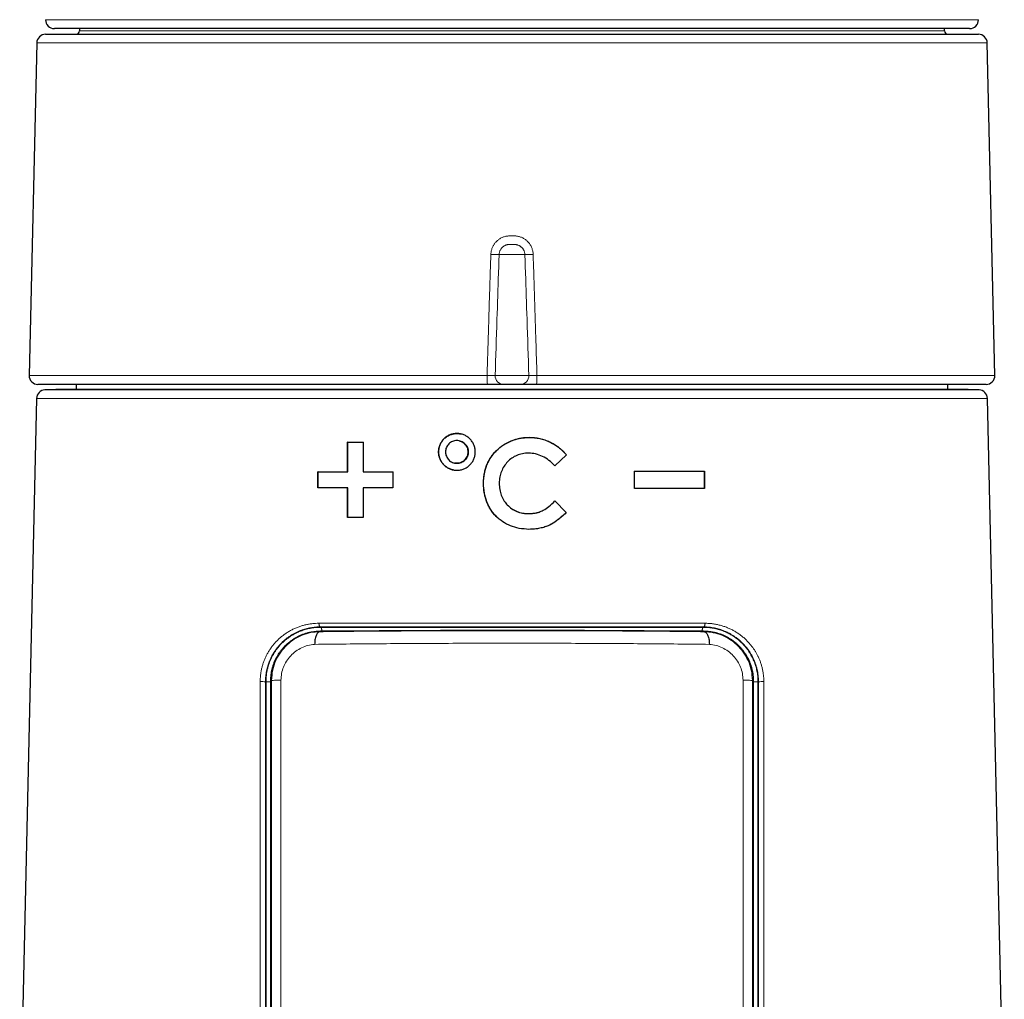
# Model space of a CAD drawing. Header units: millimetres. Extents: x 8 to 882, y 12 to 770.
# Tile 50 of 58: x 429 to 485, y 611 to 667. Entities that reach past the tile are written whole.
import ezdxf

# ---------------------------------------------------------------- set-up
doc = ezdxf.new("R2010")
doc.units = ezdxf.units.MM

msp = doc.modelspace()

# ---------------------------------------------------------------- linework, layer by layer
at = {"color": 7, "linetype": 'Continuous', "lineweight": 30}
for p, q in [((483.15, 666.418), (430.85, 666.418)), ((432.293, 666.418), (432.292, 666.295)), ((481.708, 666.295), (481.707, 666.418)), ((429.846, 665.608), (429.412, 646.608)), ((430.346, 666.097), (483.654, 666.097)), ((484.588, 646.608), (484.154, 665.608)), ((455.6, 646.097), (429.912, 646.097)), ((432.092, 646.097), (432.092, 645.811)), ((457.472, 646.097), (456.528, 646.097)), ((484.088, 646.097), (458.4, 646.097)), ((481.908, 645.811), (481.908, 646.097)), ((430.943, 645.811), (430.314, 645.789)), ((483.05, 645.811), (430.95, 645.811)), ((483.686, 645.789), (483.057, 645.811)), ((429.832, 645.3), (428.87, 603)), ((485.13, 602.999), (484.168, 645.3)), ((457.979, 643.076), (457.981, 643.077)), ((447.6, 642.8), (448.5, 642.8)), ((447.6, 641.1), (447.6, 642.8)), ((447.614, 642.799), (447.6, 642.8)), ((447.614, 641.099), (447.614, 642.799)), ((447.614, 642.799), (448.512, 642.799)), ((448.5, 642.8), (448.5, 641.1)), ((453.983, 642.88), (453.978, 642.881)), ((460.11, 642.08), (459.452, 641.451)), ((460.114, 642.081), (459.456, 641.452)), ((460.11, 642.08), (460.114, 642.081)), ((453.73, 641.605), (453.735, 641.604)), ((445.9, 640.2), (445.9, 641.1)), ((445.916, 641.099), (445.9, 641.1)), ((445.916, 640.199), (445.916, 641.099)), ((447.614, 641.099), (447.6, 641.1)), ((448.512, 641.099), (448.5, 641.1)), ((450.2, 641.1), (450.2, 640.2)), ((464, 640.15), (464, 641.15)), ((467.984, 641.149), (468, 641.15)), ((467.984, 641.149), (467.984, 640.149)), ((468, 641.15), (468, 640.15)), ((455.373, 640.456), (455.371, 640.456)), ((447.6, 638.5), (447.6, 640.2)), ((447.614, 640.199), (447.6, 640.2)), ((447.614, 638.499), (447.614, 640.199)), ((448.5, 640.2), (448.5, 638.5)), ((459.452, 639.444), (460.09, 638.774)), ((459.456, 639.445), (460.094, 638.775)), ((457.961, 638.717), (457.963, 638.718)), ((460.09, 638.774), (460.094, 638.775)), ((448.5, 638.5), (447.6, 638.5))]:
    msp.add_line(p, q, dxfattribs=at)
at = {"color": 252, "linetype": 'Continuous', "lineweight": 0}
for p, q in [((432.292, 666.295), (481.708, 666.295)), ((484.154, 665.608), (429.846, 665.608)), ((457.735, 653.518), (456.265, 653.518)), ((429.412, 646.608), (455.575, 646.608)), ((456.038, 646.614), (457.962, 646.614)), ((458.425, 646.608), (484.588, 646.608)), ((430.314, 645.789), (483.686, 645.789)), ((483.057, 645.811), (430.943, 645.811)), ((484.168, 645.3), (429.832, 645.3)), ((446.001, 632.004), (446.002, 631.974)), ((446.05, 632.252), (446.05, 632.222)), ((467.95, 632.222), (467.95, 632.252)), ((467.999, 632.004), (467.998, 631.974)), ((442.944, 629.118), (442.915, 629.118)), ((443.219, 629.187), (443.265, 629.187)), ((443.261, 495.733), (443.265, 629.187)), ((443.797, 629.209), (443.816, 495.754)), ((470.184, 495.754), (470.203, 629.209)), ((470.735, 629.187), (470.739, 495.733)), ((470.781, 629.187), (470.735, 629.187)), ((471.085, 629.118), (471.056, 629.118))]:
    msp.add_line(p, q, dxfattribs=at)
at = {"color": 252, "linetype": 'Continuous', "lineweight": 0, "flags": 128}
for points in [[(445.972, 632.457), (445.972, 632.428), (445.974, 632.4), (445.978, 632.373), (445.983, 632.348), (445.99, 632.324), (445.998, 632.304), (446.007, 632.286), (446.017, 632.272), (446.028, 632.261), (446.039, 632.255), (446.05, 632.252)], [(468.028, 632.457), (468.028, 632.428), (468.026, 632.4), (468.022, 632.373), (468.017, 632.348), (468.01, 632.324), (468.002, 632.304), (467.993, 632.286), (467.983, 632.272), (467.972, 632.261), (467.961, 632.255), (467.95, 632.252)], [(446.134, 632.017), (446.133, 632.046), (446.131, 632.074), (446.127, 632.101), (446.121, 632.126), (446.114, 632.149), (446.106, 632.17), (446.096, 632.188), (446.085, 632.202), (446.074, 632.212), (446.062, 632.219), (446.05, 632.222)], [(467.95, 632.222), (467.938, 632.219), (467.926, 632.212), (467.915, 632.202), (467.904, 632.188), (467.894, 632.17), (467.886, 632.149), (467.879, 632.126), (467.873, 632.101), (467.869, 632.074), (467.867, 632.046), (467.866, 632.017)]]:
    msp.add_lwpolyline(points, dxfattribs=at)
at = {"color": 7, "linetype": 'Continuous', "lineweight": 30}
for centre, radius, start, end in [((430.85, 666.918), 0.5, 178.69, 270), ((483.15, 666.918), 0.5, 270, 1.31), ((432.092, 666.297), 0.2, 270, 359.5), ((481.908, 666.297), 0.2, 180.5, 270), ((430.346, 665.597), 0.5, 90, 178.6906), ((483.654, 665.597), 0.5, 1.3094, 90), ((429.912, 646.597), 0.5, 178.6906, 270), ((484.088, 646.597), 0.5, 270, 1.3094), ((430.332, 645.289), 0.5, 92, 178.6972), ((430.95, 645.611), 0.2, 90, 92), ((483.05, 645.611), 0.2, 88, 90), ((483.668, 645.289), 0.5, 1.3028, 88)]:
    msp.add_arc(centre, radius, start, end, dxfattribs=at)
at = {"color": 252, "linetype": 'Continuous', "lineweight": 0}
for centre, radius, start, end in [((456.124, 661.094), 7.578, 267.4797, 271.0635), ((457.876, 661.094), 7.578, 268.9365, 272.5203), ((458.141, 646.481), 2.569, 177.1718, 188.6101), ((456.533, 646.592), 0.495, 177.4476, 269.3511), ((457.467, 646.592), 0.495, 270.6489, 2.5524), ((455.859, 646.481), 2.569, 351.3899, 2.8282), ((442.716, 625.929), 3.195, 86.431, 91.8934), ((443.132, 631.94), 2.828, 266.1859, 271.7839), ((470.866, 632.08), 2.969, 268.3545, 273.6802), ((471.284, 625.929), 3.195, 88.1066, 93.569)]:
    msp.add_arc(centre, radius, start, end, dxfattribs=at)
for points, knots in [([(430.352, 666.929), (430.351, 666.929), (430.35, 666.929), (430.361, 666.929), (430.385, 666.929), (430.423, 666.929), (430.474, 666.929), (430.539, 666.929), (430.61, 666.929), (430.684, 666.929), (430.757, 666.929), (430.837, 666.929), (430.936, 666.929), (431.056, 666.929), (431.202, 666.929), (431.362, 666.929), (431.535, 666.929), (431.722, 666.929), (431.921, 666.929), (432.13, 666.929), (432.35, 666.929), (432.582, 666.929), (432.827, 666.929), (433.084, 666.929), (433.33, 666.929), (433.561, 666.929), (433.773, 666.929), (433.992, 666.929), (434.246, 666.929), (434.538, 666.929), (434.872, 666.929), (435.217, 666.929), (435.574, 666.929), (435.944, 666.929), (436.32, 666.929), (436.704, 666.929), (437.094, 666.929), (437.494, 666.929), (437.905, 666.929), (438.326, 666.929), (438.719, 666.929), (439.08, 666.929), (439.408, 666.929), (439.741, 666.929), (440.122, 666.929), (440.553, 666.929), (441.036, 666.929), (441.528, 666.929), (442.029, 666.929), (442.539, 666.929), (443.051, 666.929), (443.566, 666.929), (444.082, 666.929), (444.606, 666.929), (445.136, 666.929), (445.673, 666.929), (446.169, 666.929), (446.62, 666.929), (447.027, 666.929), (447.436, 666.929), (447.901, 666.929), (448.422, 666.929), (449, 666.929), (449.584, 666.929), (450.172, 666.929), (450.764, 666.929), (451.355, 666.929), (451.942, 666.929), (452.527, 666.929), (453.114, 666.929), (453.705, 666.929), (454.297, 666.929), (454.84, 666.929), (455.33, 666.929), (455.77, 666.929), (456.21, 666.929), (456.652, 666.929), (457.097, 666.929), (457.545, 666.929), (457.992, 666.929), (458.44, 666.929), (458.888, 666.929), (459.401, 666.929), (459.979, 666.929), (460.621, 666.929), (461.262, 666.929), (461.891, 666.929), (462.509, 666.929), (463.116, 666.929), (463.719, 666.929), (464.317, 666.929), (464.907, 666.929), (465.438, 666.929), (465.913, 666.929), (466.334, 666.929), (466.752, 666.929), (467.168, 666.929), (467.581, 666.929), (468.052, 666.929), (468.578, 666.929), (469.157, 666.929), (469.73, 666.929), (470.288, 666.929), (470.83, 666.929), (471.357, 666.929), (471.877, 666.929), (472.387, 666.929), (472.886, 666.929), (473.304, 666.929), (473.647, 666.929), (473.919, 666.929), (474.187, 666.929), (474.482, 666.929), (474.803, 666.929), (475.148, 666.929), (475.487, 666.929), (475.821, 666.929), (476.15, 666.929), (476.446, 666.929), (476.711, 666.929), (476.946, 666.929), (477.178, 666.929), (477.33, 666.929), (477.406, 666.929)], [0, 0, 0, 0, 0.003318, 0.012441, 0.021565, 0.030688, 0.039852, 0.049017, 0.058181, 0.064936, 0.071691, 0.078453, 0.085216, 0.09456, 0.103906, 0.113251, 0.122639, 0.132029, 0.141418, 0.150541, 0.159665, 0.168788, 0.177952, 0.187117, 0.196281, 0.203036, 0.209791, 0.216553, 0.223316, 0.23266, 0.242006, 0.251351, 0.260739, 0.270129, 0.279518, 0.288641, 0.297765, 0.306888, 0.316052, 0.325217, 0.334381, 0.341136, 0.347891, 0.354653, 0.361415, 0.37076, 0.380106, 0.38945, 0.398839, 0.408229, 0.417618, 0.426741, 0.435865, 0.444988, 0.454152, 0.463317, 0.472481, 0.479236, 0.485991, 0.492753, 0.499515, 0.50886, 0.518206, 0.52755, 0.536939, 0.546329, 0.555718, 0.564841, 0.573965, 0.583088, 0.592252, 0.601417, 0.610581, 0.617336, 0.624091, 0.630853, 0.637615, 0.644489, 0.651364, 0.658237, 0.665129, 0.672021, 0.678912, 0.688844, 0.698775, 0.70873, 0.718685, 0.728223, 0.737761, 0.747319, 0.756878, 0.766294, 0.775715, 0.782589, 0.789463, 0.796337, 0.803229, 0.810121, 0.817012, 0.826944, 0.836875, 0.84683, 0.856785, 0.866323, 0.87586, 0.885419, 0.894977, 0.904394, 0.913815, 0.919176, 0.924538, 0.929903, 0.935268, 0.94244, 0.949612, 0.956784, 0.963976, 0.971168, 0.97836, 0.983768, 0.989176, 0.994588, 1, 1, 1, 1]), ([(477.406, 666.929), (477.511, 666.929), (477.721, 666.929), (478.028, 666.929), (478.328, 666.929), (478.621, 666.929), (478.907, 666.929), (479.185, 666.929), (479.457, 666.929), (479.721, 666.929), (479.978, 666.929), (480.227, 666.929), (480.467, 666.929), (480.701, 666.929), (480.927, 666.929), (481.145, 666.929), (481.354, 666.929), (481.555, 666.929), (481.747, 666.929), (481.943, 666.929), (482.14, 666.929), (482.335, 666.929), (482.518, 666.929), (482.687, 666.929), (482.844, 666.929), (482.985, 666.929), (483.112, 666.929), (483.224, 666.929), (483.324, 666.929), (483.41, 666.929), (483.484, 666.929), (483.539, 666.929), (483.579, 666.929), (483.608, 666.929), (483.629, 666.929), (483.644, 666.929), (483.652, 666.929), (483.65, 666.929), (483.649, 666.929)], [0, 0, 0, 0, 0.026513, 0.053029, 0.079542, 0.106137, 0.132735, 0.15933, 0.186072, 0.212816, 0.239558, 0.266384, 0.293213, 0.320039, 0.347135, 0.374233, 0.401328, 0.428512, 0.455698, 0.482882, 0.515556, 0.548234, 0.580909, 0.613737, 0.64657, 0.679399, 0.711298, 0.743201, 0.7751, 0.807143, 0.839189, 0.871232, 0.894851, 0.918471, 0.942116, 0.965761, 0.998435, 1, 1, 1, 1]), ([(455.791, 653.524), (455.792, 653.545), (455.795, 653.597), (455.806, 653.678), (455.825, 653.767), (455.852, 653.856), (455.884, 653.936), (455.92, 654.009), (455.958, 654.074), (456, 654.136), (456.049, 654.198), (456.105, 654.26), (456.168, 654.319), (456.237, 654.374), (456.31, 654.423), (456.389, 654.467), (456.473, 654.505), (456.56, 654.535), (456.654, 654.559), (456.753, 654.576), (456.863, 654.585), (456.981, 654.585), (457.101, 654.585), (457.213, 654.579), (457.313, 654.566), (457.406, 654.545), (457.492, 654.518), (457.577, 654.483), (457.658, 654.442), (457.735, 654.394), (457.807, 654.34), (457.876, 654.279), (457.939, 654.213), (457.996, 654.143), (458.047, 654.068), (458.092, 653.988), (458.13, 653.903), (458.162, 653.813), (458.186, 653.72), (458.203, 653.623), (458.207, 653.557), (458.209, 653.524)], [0, 0, 0, 0, 0.018033, 0.043146, 0.068259, 0.09399, 0.119906, 0.1406, 0.161466, 0.182332, 0.203373, 0.227323, 0.251545, 0.275767, 0.30027, 0.325419, 0.350747, 0.376636, 0.402716, 0.431346, 0.459987, 0.494743, 0.529807, 0.559238, 0.588654, 0.613637, 0.638619, 0.663945, 0.689633, 0.714492, 0.739524, 0.764824, 0.79049, 0.815509, 0.840528, 0.865897, 0.891628, 0.918191, 0.944958, 0.972368, 1, 1, 1, 1]), ([(457.735, 653.518), (457.735, 653.522), (457.734, 653.543), (457.731, 653.58), (457.722, 653.629), (457.709, 653.677), (457.691, 653.724), (457.67, 653.77), (457.646, 653.813), (457.617, 653.854), (457.586, 653.893), (457.551, 653.929), (457.513, 653.962), (457.472, 653.992), (457.429, 654.018), (457.383, 654.041), (457.335, 654.06), (457.286, 654.075), (457.229, 654.087), (457.165, 654.094), (457.104, 654.096), (457.05, 654.097), (457.002, 654.097), (456.952, 654.097), (456.902, 654.096), (456.851, 654.095), (456.799, 654.09), (456.748, 654.082), (456.698, 654.07), (456.649, 654.054), (456.601, 654.033), (456.542, 654.002), (456.488, 653.963), (456.44, 653.92), (456.399, 653.876), (456.357, 653.819), (456.322, 653.756), (456.299, 653.7), (456.284, 653.652), (456.273, 653.603), (456.267, 653.558), (456.265, 653.529), (456.265, 653.518)], [0, 0, 0, 0, 0.006327, 0.02948, 0.052796, 0.076621, 0.100623, 0.123792, 0.147122, 0.170961, 0.194975, 0.218283, 0.241753, 0.265736, 0.289896, 0.313836, 0.337951, 0.362611, 0.387462, 0.420662, 0.454178, 0.476521, 0.498989, 0.521848, 0.546596, 0.571417, 0.596259, 0.621268, 0.645425, 0.669761, 0.694658, 0.71975, 0.764665, 0.787665, 0.810822, 0.849358, 0.888652, 0.911968, 0.935449, 0.959186, 0.983273, 1, 1, 1, 1]), ([(455.575, 646.608), (455.591, 647.144), (455.624, 648.214), (455.671, 649.726), (455.715, 651.143), (455.754, 652.378), (455.78, 653.171), (455.791, 653.524)], [0, 0, 0, 0, 0.232281, 0.4645619, 0.6558252, 0.8470885, 1, 1, 1, 1]), ([(456.265, 653.518), (456.253, 653.165), (456.212, 651.931), (456.136, 649.63), (456.073, 647.681), (456.038, 646.614)], [0, 0, 0, 0, 0.153176, 0.536368, 1, 1, 1, 1]), ([(457.962, 646.614), (457.927, 647.681), (457.864, 649.63), (457.788, 651.931), (457.747, 653.165), (457.735, 653.518)], [0, 0, 0, 0, 0.463632, 0.846824, 1, 1, 1, 1]), ([(458.209, 653.524), (458.222, 653.111), (458.249, 652.284), (458.288, 651.045), (458.326, 649.806), (458.372, 648.327), (458.405, 647.261), (458.425, 646.608)], [0, 0, 0, 0, 0.179189, 0.358379, 0.537568, 0.716757, 1, 1, 1, 1]), ([(455.575, 646.608), (455.603, 646.609), (455.659, 646.61), (455.739, 646.612), (455.815, 646.614), (455.883, 646.615), (455.941, 646.616), (455.986, 646.616), (456.02, 646.615), (456.032, 646.614), (456.038, 646.614)], [0, 0, 0, 0, 0.128411, 0.25682, 0.385152, 0.513482, 0.64171, 0.769938, 0.884969, 1, 1, 1, 1]), ([(457.962, 646.614), (457.969, 646.614), (457.983, 646.615), (458.021, 646.616), (458.07, 646.615), (458.13, 646.615), (458.2, 646.614), (458.274, 646.612), (458.35, 646.61), (458.4, 646.609), (458.425, 646.608)], [0, 0, 0, 0, 0.1282029, 0.2564051, 0.3845981, 0.5127915, 0.6410249, 0.7692597, 0.8846293, 1, 1, 1, 1]), ([(442.611, 629.122), (442.612, 629.188), (442.614, 629.32), (442.633, 629.517), (442.662, 629.712), (442.703, 629.905), (442.754, 630.094), (442.817, 630.278), (442.89, 630.458), (442.973, 630.632), (443.065, 630.8), (443.167, 630.964), (443.282, 631.125), (443.407, 631.281), (443.541, 631.429), (443.683, 631.567), (443.838, 631.702), (444.007, 631.832), (444.192, 631.954), (444.384, 632.064), (444.581, 632.161), (444.778, 632.242), (444.975, 632.309), (445.169, 632.363), (445.367, 632.405), (445.567, 632.434), (445.769, 632.453), (445.904, 632.456), (445.972, 632.457)], [0, 0, 0, 0, 0.035417, 0.07096, 0.10655, 0.142101, 0.177525, 0.2129, 0.24838, 0.283904, 0.319402, 0.354793, 0.392703, 0.430712, 0.468763, 0.50679, 0.544715, 0.587874, 0.631151, 0.674476, 0.717767, 0.760937, 0.800683, 0.840547, 0.880471, 0.920394, 0.960256, 1, 1, 1, 1]), ([(445.972, 632.457), (446.138, 632.457), (446.471, 632.456), (446.975, 632.456), (447.483, 632.456), (448.02, 632.456), (448.587, 632.455), (449.184, 632.455), (449.72, 632.455), (450.194, 632.455), (450.652, 632.455), (451.16, 632.454), (451.719, 632.454), (452.28, 632.454), (452.846, 632.454), (453.414, 632.454), (453.986, 632.454), (454.559, 632.454), (455.135, 632.454), (455.714, 632.454), (456.296, 632.454), (456.878, 632.454), (457.461, 632.454), (458.047, 632.454), (458.633, 632.454), (459.219, 632.454), (459.766, 632.454), (460.273, 632.454), (460.742, 632.454), (461.24, 632.454), (461.766, 632.454), (462.32, 632.454), (462.873, 632.454), (463.423, 632.455), (463.972, 632.455), (464.52, 632.455), (465.066, 632.455), (465.61, 632.455), (466.149, 632.456), (466.658, 632.456), (467.136, 632.456), (467.584, 632.456), (467.88, 632.457), (468.028, 632.457)], [0, 0, 0, 0, 0.023939, 0.047882, 0.071826, 0.095764, 0.123306, 0.150852, 0.178394, 0.196986, 0.215578, 0.24073, 0.265887, 0.291045, 0.316197, 0.341565, 0.366938, 0.392312, 0.41768, 0.443321, 0.468968, 0.494616, 0.520257, 0.546122, 0.571993, 0.597863, 0.623728, 0.644545, 0.665363, 0.68618, 0.711028, 0.735884, 0.760742, 0.785598, 0.810446, 0.835559, 0.86068, 0.885804, 0.910925, 0.936038, 0.957358, 0.97868, 1, 1, 1, 1]), ([(468.028, 632.457), (468.101, 632.455), (468.248, 632.453), (468.466, 632.431), (468.683, 632.395), (468.896, 632.346), (469.106, 632.284), (469.307, 632.209), (469.499, 632.123), (469.683, 632.027), (469.862, 631.92), (470.034, 631.801), (470.199, 631.671), (470.354, 631.533), (470.498, 631.387), (470.632, 631.234), (470.748, 631.084), (470.848, 630.94), (470.933, 630.802), (471.012, 630.66), (471.088, 630.507), (471.158, 630.342), (471.223, 630.164), (471.277, 629.981), (471.322, 629.795), (471.355, 629.607), (471.376, 629.431), (471.387, 629.269), (471.389, 629.171), (471.389, 629.122)], [0, 0, 0, 0, 0.043048, 0.086244, 0.129519, 0.172796, 0.215997, 0.259047, 0.299687, 0.340468, 0.381312, 0.422147, 0.462906, 0.503532, 0.54224, 0.580981, 0.619684, 0.649804, 0.679964, 0.71012, 0.740236, 0.774597, 0.809109, 0.843688, 0.878258, 0.912745, 0.947089, 0.973545, 1, 1, 1, 1]), ([(446.05, 632.252), (446.05, 632.252), (446.003, 632.252), (445.91, 632.25), (445.769, 632.241), (445.629, 632.225), (445.49, 632.203), (445.351, 632.175), (445.213, 632.14), (445.077, 632.099), (444.934, 632.048), (444.785, 631.987), (444.631, 631.915), (444.481, 631.833), (444.334, 631.743), (444.191, 631.644), (444.049, 631.533), (443.911, 631.411), (443.776, 631.278), (443.652, 631.139), (443.537, 630.995), (443.446, 630.865), (443.374, 630.751), (443.312, 630.645), (443.247, 630.524), (443.183, 630.388), (443.13, 630.26), (443.086, 630.14), (443.047, 630.019), (443.009, 629.884), (442.975, 629.735), (442.949, 629.583), (442.93, 629.43), (442.918, 629.274), (442.915, 629.17), (442.915, 629.118), (442.915, 629.118)], [0, 0, 0, 0, 0.0000114, 0.0296057, 0.0591998, 0.0889959, 0.1187919, 0.148837, 0.1788822, 0.2091338, 0.2393857, 0.2752289, 0.3110714, 0.3471361, 0.3832007, 0.4196058, 0.4560103, 0.4955624, 0.5340683, 0.5725726, 0.6093076, 0.6460416, 0.6679611, 0.6898803, 0.719364, 0.7488673, 0.778349, 0.8006904, 0.8230315, 0.852246, 0.8815621, 0.9108778, 0.9404849, 0.9700918, 0.9999886, 1, 1, 1, 1]), ([(442.944, 629.118), (442.944, 629.118), (442.944, 629.166), (442.946, 629.262), (442.957, 629.417), (442.977, 629.582), (443.009, 629.757), (443.05, 629.93), (443.102, 630.101), (443.163, 630.269), (443.235, 630.435), (443.317, 630.596), (443.407, 630.753), (443.503, 630.898), (443.604, 631.034), (443.708, 631.159), (443.815, 631.276), (443.933, 631.392), (444.062, 631.506), (444.203, 631.616), (444.345, 631.714), (444.488, 631.803), (444.629, 631.88), (444.772, 631.949), (444.912, 632.007), (445.05, 632.058), (445.187, 632.101), (445.326, 632.138), (445.468, 632.169), (445.611, 632.192), (445.756, 632.209), (445.903, 632.219), (446.001, 632.222), (446.05, 632.222), (446.05, 632.222)], [0, 0, 0, 0, 0.000012, 0.027977, 0.055942, 0.09026, 0.12486, 0.15946, 0.194525, 0.22959, 0.264983, 0.301802, 0.337709, 0.373617, 0.40736, 0.441103, 0.47324, 0.505378, 0.543428, 0.580471, 0.617515, 0.652239, 0.686963, 0.719972, 0.752982, 0.783491, 0.813999, 0.844733, 0.875466, 0.90648, 0.937493, 0.968741, 0.999988, 1, 1, 1, 1]), ([(443.265, 629.187), (443.278, 629.388), (443.302, 629.782), (443.494, 630.335), (443.774, 630.822), (444.134, 631.231), (444.55, 631.555), (445.008, 631.79), (445.495, 631.94), (445.832, 631.962), (446.002, 631.974)], [0, 0, 0, 0, 0.133506, 0.262317, 0.388961, 0.514288, 0.6373, 0.758245, 0.878711, 1, 1, 1, 1]), ([(446.134, 632.017), (446.089, 632.017), (446.001, 632.015), (445.868, 632.006), (445.76, 631.994), (445.697, 631.984), (445.678, 631.98)], [0, 0, 0, 0, 0.289334, 0.579933, 0.87053, 1, 1, 1, 1]), ([(446.002, 631.974), (446.579, 631.98), (447.735, 631.993), (449.531, 632.008), (451.362, 632.019), (453.223, 632.028), (455.099, 632.033), (456.985, 632.035), (458.874, 632.033), (460.757, 632.028), (462.621, 632.02), (464.454, 632.008), (466.255, 631.993), (467.416, 631.98), (467.998, 631.974)], [0, 0, 0, 0, 0.082986, 0.166201, 0.249543, 0.332902, 0.416168, 0.499241, 0.582526, 0.666179, 0.749744, 0.832994, 0.916274, 1, 1, 1, 1]), ([(467.95, 632.252), (467.95, 632.252), (467.801, 632.252), (467.504, 632.252), (467.054, 632.252), (466.551, 632.251), (465.994, 632.251), (465.382, 632.251), (464.765, 632.251), (464.175, 632.25), (463.613, 632.25), (463.079, 632.25), (462.543, 632.25), (462.001, 632.25), (461.452, 632.25), (460.897, 632.249), (460.341, 632.249), (459.774, 632.249), (459.197, 632.249), (458.61, 632.249), (458.021, 632.249), (457.451, 632.249), (456.899, 632.249), (456.365, 632.249), (455.832, 632.249), (455.26, 632.249), (454.652, 632.249), (454.006, 632.249), (453.373, 632.249), (452.751, 632.25), (452.142, 632.25), (451.589, 632.25), (451.092, 632.25), (450.616, 632.25), (450.111, 632.25), (449.576, 632.25), (449.017, 632.251), (448.435, 632.251), (447.83, 632.251), (447.231, 632.252), (446.637, 632.252), (446.245, 632.252), (446.05, 632.252), (446.05, 632.252)], [0, 0, 0, 0, 0.000003, 0.021557, 0.043112, 0.064666, 0.093313, 0.121968, 0.150623, 0.17927, 0.203617, 0.22797, 0.252322, 0.27667, 0.301568, 0.326471, 0.351375, 0.376273, 0.402401, 0.428536, 0.454671, 0.4808, 0.504483, 0.528171, 0.551859, 0.575542, 0.604322, 0.633106, 0.661885, 0.689288, 0.716694, 0.744097, 0.764259, 0.784422, 0.809032, 0.833646, 0.858257, 0.886597, 0.914949, 0.943305, 0.971657, 0.999997, 1, 1, 1, 1]), ([(446.05, 632.222), (446.05, 632.222), (446.196, 632.222), (446.491, 632.222), (446.936, 632.222), (447.394, 632.222), (447.865, 632.221), (448.35, 632.221), (448.839, 632.221), (449.33, 632.221), (449.836, 632.221), (450.355, 632.221), (450.887, 632.221), (451.423, 632.221), (451.966, 632.221), (452.515, 632.221), (453.071, 632.221), (453.628, 632.221), (454.165, 632.221), (454.68, 632.221), (455.173, 632.221), (455.674, 632.221), (456.184, 632.221), (456.701, 632.221), (457.219, 632.221), (457.736, 632.221), (458.246, 632.221), (458.749, 632.221), (459.245, 632.221), (459.74, 632.221), (460.261, 632.221), (460.809, 632.221), (461.383, 632.221), (461.905, 632.221), (462.374, 632.221), (462.829, 632.221), (463.321, 632.221), (463.848, 632.221), (464.372, 632.221), (464.893, 632.221), (465.411, 632.221), (465.926, 632.221), (466.439, 632.222), (466.948, 632.222), (467.452, 632.222), (467.784, 632.222), (467.95, 632.222), (467.95, 632.222)], [0, 0, 0, 0, 0.0000027, 0.0214669, 0.0429331, 0.0643973, 0.0872371, 0.1100838, 0.1329328, 0.1557794, 0.1786192, 0.2029272, 0.2272408, 0.2515544, 0.2758625, 0.3007609, 0.3256653, 0.3505698, 0.3754682, 0.3973316, 0.4191971, 0.4410605, 0.4639226, 0.4867917, 0.5096631, 0.5325322, 0.5553943, 0.5773624, 0.5993346, 0.6213069, 0.643275, 0.6689694, 0.6946672, 0.7203617, 0.7392675, 0.7581732, 0.7822642, 0.8063633, 0.8304651, 0.8545642, 0.8786552, 0.9029181, 0.9271893, 0.9514633, 0.9757345, 0.9999973, 1, 1, 1, 1]), ([(447.281, 632.017), (447.235, 632.017), (447.018, 632.017), (446.635, 632.017), (446.301, 632.017), (446.134, 632.017)], [0, 0, 0, 0, 0.1189169, 0.5594584, 1, 1, 1, 1]), ([(467.866, 632.017), (467.691, 632.017), (467.339, 632.017), (466.956, 632.017), (466.748, 632.017), (466.719, 632.017)], [0, 0, 0, 0, 0.463124, 0.926248, 1, 1, 1, 1]), ([(468.346, 631.976), (468.32, 631.981), (468.25, 631.993), (468.134, 632.006), (468.001, 632.015), (467.911, 632.017), (467.866, 632.017)], [0, 0, 0, 0, 0.167016, 0.444263, 0.72151, 1, 1, 1, 1]), ([(471.085, 629.118), (471.085, 629.118), (471.085, 629.164), (471.083, 629.256), (471.073, 629.407), (471.053, 629.571), (471.023, 629.747), (470.982, 629.921), (470.931, 630.092), (470.871, 630.261), (470.8, 630.428), (470.72, 630.59), (470.631, 630.746), (470.536, 630.892), (470.437, 631.028), (470.335, 631.154), (470.23, 631.271), (470.114, 631.387), (469.987, 631.502), (469.849, 631.614), (469.709, 631.714), (469.568, 631.804), (469.428, 631.884), (469.287, 631.954), (469.147, 632.016), (469.005, 632.071), (468.861, 632.119), (468.715, 632.159), (468.565, 632.193), (468.414, 632.219), (468.261, 632.238), (468.106, 632.25), (468.002, 632.252), (467.95, 632.252), (467.95, 632.252)], [0, 0, 0, 0, 0.000011, 0.026371, 0.052731, 0.086581, 0.12072, 0.15486, 0.18947, 0.224082, 0.259024, 0.295275, 0.330627, 0.36598, 0.399193, 0.432408, 0.464034, 0.495662, 0.533318, 0.569968, 0.606619, 0.64096, 0.6753, 0.707932, 0.740564, 0.77258, 0.804596, 0.836864, 0.869132, 0.901714, 0.934296, 0.967142, 0.999989, 1, 1, 1, 1]), ([(467.95, 632.222), (467.95, 632.222), (467.997, 632.222), (468.09, 632.22), (468.231, 632.21), (468.371, 632.195), (468.51, 632.172), (468.649, 632.144), (468.788, 632.108), (468.925, 632.067), (469.054, 632.021), (469.175, 631.971), (469.289, 631.92), (469.402, 631.863), (469.513, 631.802), (469.621, 631.736), (469.728, 631.665), (469.832, 631.589), (469.95, 631.495), (470.079, 631.381), (470.212, 631.248), (470.335, 631.11), (470.444, 630.972), (470.538, 630.837), (470.62, 630.706), (470.693, 630.578), (470.759, 630.446), (470.82, 630.309), (470.875, 630.168), (470.922, 630.024), (470.963, 629.878), (470.996, 629.73), (471.023, 629.58), (471.042, 629.427), (471.054, 629.273), (471.056, 629.169), (471.056, 629.118), (471.056, 629.118)], [0, 0, 0, 0, 0.000012, 0.029745, 0.059628, 0.089511, 0.119679, 0.149848, 0.180305, 0.210763, 0.241377, 0.267878, 0.294486, 0.321094, 0.347909, 0.374723, 0.401749, 0.428774, 0.455917, 0.496029, 0.53614, 0.572743, 0.609346, 0.643765, 0.673161, 0.702574, 0.731967, 0.761744, 0.791542, 0.821317, 0.850856, 0.880419, 0.909957, 0.939959, 0.969986, 0.999988, 1, 1, 1, 1]), ([(467.998, 631.974), (468.167, 631.962), (468.504, 631.939), (468.993, 631.787), (469.452, 631.553), (469.868, 631.23), (470.225, 630.82), (470.504, 630.332), (470.697, 629.78), (470.722, 629.387), (470.735, 629.187)], [0, 0, 0, 0, 0.120959, 0.242193, 0.363826, 0.486248, 0.610909, 0.738067, 0.867346, 1, 1, 1, 1]), ([(445.724, 631.253), (445.593, 631.236), (445.337, 631.203), (444.975, 631.066), (444.644, 630.867), (444.354, 630.605), (444.109, 630.301), (443.931, 629.961), (443.819, 629.593), (443.805, 629.338), (443.797, 629.209)], [0, 0, 0, 0, 0.133645, 0.26191, 0.388702, 0.518058, 0.645213, 0.764463, 0.880903, 1, 1, 1, 1]), ([(468.276, 631.253), (467.682, 631.26), (466.493, 631.273), (464.649, 631.289), (462.771, 631.301), (460.863, 631.31), (458.936, 631.316), (457, 631.317), (455.064, 631.316), (453.137, 631.31), (451.229, 631.301), (449.351, 631.289), (447.507, 631.273), (446.318, 631.26), (445.724, 631.253)], [0, 0, 0, 0, 0.0833384, 0.1666741, 0.2500077, 0.3333397, 0.4166706, 0.5000009, 0.5833311, 0.6666618, 0.7499935, 0.8333268, 0.9166621, 1, 1, 1, 1]), ([(470.203, 629.209), (470.195, 629.338), (470.181, 629.593), (470.07, 629.961), (469.891, 630.301), (469.647, 630.605), (469.356, 630.867), (469.025, 631.067), (468.663, 631.203), (468.406, 631.236), (468.276, 631.253)], [0, 0, 0, 0, 0.1191065, 0.2354847, 0.3545869, 0.4815082, 0.6113688, 0.7383877, 0.8666168, 1, 1, 1, 1]), ([(442.622, 495.872), (442.621, 506.836), (442.62, 528.763), (442.617, 565.683), (442.614, 599.136), (442.612, 621.626), (442.611, 629.122)], [0, 0, 0, 0, 0.246833, 0.493666, 0.831222, 1, 1, 1, 1]), ([(442.915, 629.118), (442.915, 621.621), (442.916, 599.132), (442.916, 565.679), (442.916, 528.759), (442.916, 506.831), (442.916, 495.868)], [0, 0, 0, 0, 0.168778, 0.506334, 0.753167, 1, 1, 1, 1]), ([(442.944, 495.868), (442.944, 503.364), (442.944, 525.854), (442.944, 559.307), (442.944, 596.227), (442.944, 618.154), (442.944, 629.118)], [0, 0, 0, 0, 0.168777, 0.506331, 0.753165, 1, 1, 1, 1]), ([(443.265, 629.187), (443.276, 629.19), (443.297, 629.194), (443.413, 629.2), (443.578, 629.206), (443.725, 629.208), (443.797, 629.209)], [0, 0, 0, 0, 0.245906, 0.5, 0.754094, 1, 1, 1, 1]), ([(470.735, 629.187), (470.724, 629.19), (470.703, 629.194), (470.587, 629.2), (470.422, 629.206), (470.275, 629.208), (470.203, 629.209)], [0, 0, 0, 0, 0.245906, 0.5, 0.754094, 1, 1, 1, 1]), ([(471.056, 629.118), (471.056, 621.621), (471.056, 606.629), (471.056, 584.139), (471.056, 558.183), (471.056, 528.759), (471.056, 506.831), (471.056, 495.868)], [0, 0, 0, 0, 0.168777, 0.337554, 0.506331, 0.753165, 1, 1, 1, 1]), ([(471.084, 495.868), (471.084, 503.364), (471.084, 525.854), (471.084, 559.308), (471.084, 596.228), (471.085, 618.154), (471.085, 629.118)], [0, 0, 0, 0, 0.168778, 0.506334, 0.753167, 1, 1, 1, 1]), ([(471.389, 629.122), (471.388, 618.159), (471.386, 596.232), (471.383, 559.312), (471.38, 525.859), (471.378, 503.369), (471.378, 495.872)], [0, 0, 0, 0, 0.246833, 0.493666, 0.831222, 1, 1, 1, 1])]:
    msp.add_open_spline(points, degree=3, knots=knots, dxfattribs=at)
at = {"color": 7, "linetype": 'Continuous', "lineweight": 30}
for points, knots in [([(456.528, 646.097), (456.52, 646.097), (456.504, 646.097), (456.469, 646.097), (456.423, 646.097), (456.365, 646.097), (456.294, 646.097), (456.214, 646.097), (456.126, 646.097), (456.031, 646.097), (455.929, 646.097), (455.822, 646.097), (455.713, 646.097), (455.638, 646.097), (455.6, 646.097)], [0, 0, 0, 0, 0.076634, 0.153464, 0.230097, 0.315525, 0.401226, 0.486654, 0.572121, 0.657862, 0.74333, 0.828796, 0.914534, 1, 1, 1, 1]), ([(458.4, 646.097), (458.366, 646.097), (458.299, 646.097), (458.2, 646.097), (458.1, 646.097), (458, 646.097), (457.903, 646.097), (457.812, 646.097), (457.729, 646.097), (457.656, 646.097), (457.593, 646.097), (457.54, 646.097), (457.499, 646.097), (457.481, 646.097), (457.472, 646.097)], [0, 0, 0, 0, 0.0767903, 0.1537777, 0.2305678, 0.3159667, 0.4016377, 0.4870364, 0.5724398, 0.6581155, 0.7435189, 0.8289217, 0.914597, 1, 1, 1, 1]), ([(454.9, 642.244), (454.896, 642.173), (454.889, 642.035), (454.829, 641.837), (454.73, 641.655), (454.595, 641.495), (454.435, 641.361), (454.254, 641.263), (454.056, 641.205), (453.848, 641.188), (453.641, 641.206), (453.444, 641.264), (453.264, 641.362), (453.104, 641.496), (452.97, 641.655), (452.871, 641.837), (452.812, 642.034), (452.794, 642.243), (452.812, 642.451), (452.87, 642.649), (452.969, 642.831), (453.103, 642.991), (453.263, 643.125), (453.443, 643.223), (453.641, 643.282), (453.848, 643.3), (454.056, 643.282), (454.253, 643.224), (454.435, 643.126), (454.595, 642.992), (454.73, 642.833), (454.829, 642.651), (454.89, 642.453), (454.897, 642.314), (454.9, 642.244)], [0, 0, 0, 0, 0.0318899, 0.0624968, 0.093107, 0.1250074, 0.1567585, 0.1873147, 0.2179466, 0.2499158, 0.2817404, 0.3123563, 0.3430038, 0.3749195, 0.4068764, 0.4375067, 0.468093, 0.4999221, 0.5316984, 0.5622415, 0.5928562, 0.6248375, 0.6566277, 0.6872222, 0.7178808, 0.7498559, 0.7817337, 0.8123541, 0.8429772, 0.8748623, 0.9068131, 0.9374596, 0.9680913, 1, 1, 1, 1]), ([(453.666, 641.212), (453.66, 641.212), (453.586, 641.219), (453.451, 641.27), (453.269, 641.363), (453.109, 641.495), (452.978, 641.654), (452.881, 641.837), (452.82, 642.035), (452.799, 642.241), (452.82, 642.448), (452.88, 642.647), (452.978, 642.83), (453.109, 642.991), (453.269, 643.122), (453.451, 643.219), (453.648, 643.28), (453.853, 643.297), (453.995, 643.292), (454.063, 643.271), (454.067, 643.27)], [0, 0, 0, 0, 0.005509, 0.067267, 0.129348, 0.191262, 0.253209, 0.315324, 0.377143, 0.439334, 0.501195, 0.5633, 0.625362, 0.68723, 0.749373, 0.81115, 0.873225, 0.935111, 0.99701, 1, 1, 1, 1]), ([(455.371, 640.456), (455.381, 640.64), (455.401, 640.995), (455.546, 641.498), (455.741, 641.872), (455.939, 642.138), (456.169, 642.385), (456.497, 642.653), (456.95, 642.891), (457.45, 643.041), (457.801, 643.065), (457.981, 643.077)], [0, 0, 0, 0, 0.133625, 0.258072, 0.378084, 0.438149, 0.499083, 0.62313, 0.74481, 0.868921, 1, 1, 1, 1]), ([(455.373, 640.456), (455.375, 640.542), (455.378, 640.713), (455.412, 640.969), (455.466, 641.221), (455.546, 641.466), (455.653, 641.701), (455.826, 641.997), (456.101, 642.331), (456.507, 642.653), (456.874, 642.846), (457.165, 642.953), (457.365, 643.008), (457.567, 643.047), (457.773, 643.071), (457.91, 643.074), (457.979, 643.076)], [0, 0, 0, 0, 0.062692, 0.124968, 0.187317, 0.2502, 0.3122, 0.374495, 0.499492, 0.62418, 0.74928, 0.799729, 0.849534, 0.900075, 0.949578, 1, 1, 1, 1]), ([(457.979, 643.076), (458.081, 643.073), (458.284, 643.067), (458.584, 643.013), (458.876, 642.931), (459.157, 642.818), (459.424, 642.675), (459.647, 642.521), (459.829, 642.371), (459.976, 642.231), (460.065, 642.131), (460.11, 642.08)], [0, 0, 0, 0, 0.125337, 0.250651, 0.375665, 0.499794, 0.624443, 0.749909, 0.83424, 0.915979, 1, 1, 1, 1]), ([(457.981, 643.077), (458.085, 643.072), (458.291, 643.064), (458.592, 643.013), (458.88, 642.933), (459.154, 642.823), (459.416, 642.683), (459.664, 642.512), (459.9, 642.312), (460.042, 642.159), (460.114, 642.081)], [0, 0, 0, 0, 0.128828, 0.253735, 0.376077, 0.497294, 0.618864, 0.742254, 0.868866, 1, 1, 1, 1]), ([(454.5, 642.244), (454.49, 642.158), (454.47, 641.988), (454.319, 641.771), (454.104, 641.627), (453.849, 641.577), (453.595, 641.628), (453.379, 641.772), (453.234, 641.987), (453.183, 642.243), (453.234, 642.499), (453.379, 642.716), (453.595, 642.86), (453.849, 642.911), (454.104, 642.86), (454.319, 642.716), (454.47, 642.5), (454.49, 642.329), (454.5, 642.244)], [0, 0, 0, 0, 0.062533, 0.125007, 0.187461, 0.249922, 0.312412, 0.374942, 0.43747, 0.499941, 0.562385, 0.624838, 0.687326, 0.749866, 0.812404, 0.874886, 0.937335, 1, 1, 1, 1]), ([(453.98, 642.868), (454.022, 642.862), (454.147, 642.844), (454.323, 642.712), (454.474, 642.5), (454.494, 642.329), (454.504, 642.243)], [0, 0, 0, 0, 0.140619, 0.426705, 0.712801, 1, 1, 1, 1]), ([(454.504, 642.243), (454.494, 642.158), (454.474, 641.987), (454.323, 641.769), (454.109, 641.629), (453.897, 641.575), (453.776, 641.606), (453.738, 641.616)], [0, 0, 0, 0, 0.2241608, 0.4480243, 0.6716845, 0.8952863, 1, 1, 1, 1]), ([(457.946, 642.179), (457.828, 642.171), (457.599, 642.154), (457.275, 642.054), (456.986, 641.897), (456.739, 641.684), (456.536, 641.427), (456.387, 641.134), (456.292, 640.807), (456.276, 640.577), (456.268, 640.458)], [0, 0, 0, 0, 0.132468, 0.2566, 0.377179, 0.499407, 0.620953, 0.741888, 0.866834, 1, 1, 1, 1]), ([(459.456, 641.452), (459.343, 641.56), (459.127, 641.767), (458.751, 641.994), (458.356, 642.143), (458.082, 642.167), (457.946, 642.179)], [0, 0, 0, 0, 0.271229, 0.521999, 0.761442, 1, 1, 1, 1]), ([(457.967, 637.82), (457.78, 637.833), (457.42, 637.856), (456.912, 638.003), (456.463, 638.235), (456.081, 638.554), (455.77, 638.943), (455.545, 639.397), (455.404, 639.908), (455.382, 640.269), (455.371, 640.456)], [0, 0, 0, 0, 0.135382, 0.260596, 0.380153, 0.499213, 0.618465, 0.738499, 0.864244, 1, 1, 1, 1]), ([(456.267, 638.404), (456.208, 638.457), (456.085, 638.566), (455.919, 638.756), (455.768, 638.967), (455.641, 639.193), (455.55, 639.405), (455.487, 639.596), (455.444, 639.765), (455.411, 639.936), (455.388, 640.108), (455.376, 640.282), (455.374, 640.397), (455.373, 640.456)], [0, 0, 0, 0, 0.101816, 0.213492, 0.325865, 0.43811, 0.549906, 0.624066, 0.699239, 0.774928, 0.850285, 0.924417, 1, 1, 1, 1]), ([(456.268, 640.458), (456.274, 640.336), (456.287, 640.101), (456.377, 639.766), (456.499, 639.517), (456.624, 639.339), (456.767, 639.173), (456.978, 638.992), (457.274, 638.834), (457.607, 638.737), (457.841, 638.724), (457.963, 638.718)], [0, 0, 0, 0, 0.134461, 0.259427, 0.379189, 0.438706, 0.498759, 0.621066, 0.741789, 0.866429, 1, 1, 1, 1]), ([(456.579, 639.416), (456.627, 639.347), (456.741, 639.186), (456.989, 638.991), (457.29, 638.831), (457.62, 638.733), (457.847, 638.722), (457.961, 638.717)], [0, 0, 0, 0, 0.156578, 0.366582, 0.577676, 0.788175, 1, 1, 1, 1]), ([(457.963, 638.718), (458.114, 638.729), (458.311, 638.743), (458.544, 638.808), (458.671, 638.855), (458.864, 638.947), (459.135, 639.137), (459.341, 639.334), (459.456, 639.445)], [0, 0, 0, 0, 0.264241, 0.345248, 0.423462, 0.499458, 0.720467, 1, 1, 1, 1]), ([(457.961, 638.717), (458.009, 638.718), (458.104, 638.721), (458.246, 638.734), (458.409, 638.767), (458.532, 638.798), (458.603, 638.83), (458.609, 638.833)], [0, 0, 0, 0, 0.217122, 0.42905, 0.644922, 0.968821, 1, 1, 1, 1]), ([(460.094, 638.775), (460.009, 638.695), (459.847, 638.542), (459.6, 638.343), (459.368, 638.182), (459.131, 638.051), (458.877, 637.95), (458.595, 637.877), (458.288, 637.831), (458.076, 637.824), (457.967, 637.82)], [0, 0, 0, 0, 0.146327, 0.277942, 0.39547, 0.499793, 0.614923, 0.73565, 0.863563, 1, 1, 1, 1]), ([(460.09, 638.774), (460.032, 638.718), (459.917, 638.606), (459.734, 638.448), (459.544, 638.301), (459.344, 638.168), (459.124, 638.047), (458.962, 637.988), (458.875, 637.957)], [0, 0, 0, 0, 0.163486, 0.325241, 0.491092, 0.651916, 0.811871, 1, 1, 1, 1]), ([(443.219, 629.187), (443.22, 629.242), (443.222, 629.353), (443.237, 629.518), (443.262, 629.681), (443.296, 629.847), (443.343, 630.015), (443.401, 630.184), (443.47, 630.349), (443.548, 630.507), (443.639, 630.666), (443.744, 630.825), (443.864, 630.981), (443.994, 631.127), (444.132, 631.263), (444.277, 631.388), (444.43, 631.502), (444.589, 631.604), (444.753, 631.696), (444.923, 631.776), (445.096, 631.845), (445.272, 631.901), (445.451, 631.945), (445.633, 631.977), (445.816, 631.998), (445.939, 632.002), (446.001, 632.004)], [0, 0, 0, 0, 0.035481, 0.071047, 0.106616, 0.142099, 0.180956, 0.219952, 0.259008, 0.298027, 0.336902, 0.381319, 0.425892, 0.470534, 0.515138, 0.55958, 0.603833, 0.648211, 0.692637, 0.737026, 0.781286, 0.824952, 0.868736, 0.912557, 0.956337, 1, 1, 1, 1]), ([(446.002, 631.974), (445.984, 631.969), (445.948, 631.959), (445.896, 631.914), (445.846, 631.845), (445.803, 631.751), (445.767, 631.639), (445.742, 631.514), (445.727, 631.384), (445.725, 631.296), (445.724, 631.253)], [0, 0, 0, 0, 0.117414, 0.241097, 0.369344, 0.5, 0.630656, 0.758903, 0.882586, 1, 1, 1, 1]), ([(446.001, 632.004), (446.171, 632.006), (446.513, 632.009), (447.032, 632.015), (447.555, 632.02), (448.082, 632.024), (448.614, 632.029), (449.149, 632.033), (449.688, 632.037), (450.236, 632.04), (450.793, 632.044), (451.358, 632.047), (451.926, 632.05), (452.49, 632.052), (453.052, 632.054), (453.61, 632.056), (454.169, 632.058), (454.731, 632.059), (455.295, 632.06), (455.862, 632.061), (456.429, 632.061), (457.021, 632.062), (457.637, 632.061), (458.278, 632.061), (458.918, 632.06), (459.556, 632.059), (460.193, 632.057), (460.828, 632.055), (461.461, 632.052), (462.056, 632.05), (462.613, 632.047), (463.132, 632.044), (463.649, 632.041), (464.164, 632.038), (464.694, 632.034), (465.241, 632.03), (465.802, 632.025), (466.359, 632.02), (466.911, 632.015), (467.459, 632.01), (467.819, 632.006), (467.999, 632.004)], [0, 0, 0, 0, 0.024796, 0.049599, 0.074401, 0.099197, 0.123994, 0.148796, 0.173598, 0.198395, 0.223942, 0.249496, 0.27505, 0.300597, 0.325409, 0.350226, 0.375043, 0.399855, 0.424851, 0.449854, 0.474856, 0.499852, 0.528079, 0.556315, 0.58455, 0.612777, 0.641004, 0.669239, 0.697474, 0.725701, 0.749177, 0.772659, 0.796144, 0.819627, 0.843102, 0.86924, 0.895392, 0.921551, 0.94771, 0.973861, 1, 1, 1, 1]), ([(467.998, 631.974), (468.016, 631.969), (468.052, 631.959), (468.104, 631.914), (468.154, 631.845), (468.197, 631.751), (468.233, 631.639), (468.258, 631.514), (468.273, 631.384), (468.275, 631.296), (468.276, 631.253)], [0, 0, 0, 0, 0.117414, 0.241097, 0.369344, 0.5, 0.630656, 0.758903, 0.882586, 1, 1, 1, 1]), ([(467.999, 632.004), (468.009, 632.004), (468.088, 632.003), (468.236, 631.994), (468.442, 631.966), (468.646, 631.923), (468.845, 631.865), (469.029, 631.797), (469.198, 631.72), (469.352, 631.639), (469.502, 631.547), (469.646, 631.447), (469.784, 631.337), (469.906, 631.226), (470.013, 631.119), (470.112, 631.008), (470.213, 630.882), (470.313, 630.74), (470.405, 630.592), (470.489, 630.437), (470.563, 630.275), (470.627, 630.108), (470.68, 629.936), (470.723, 629.759), (470.755, 629.58), (470.772, 629.424), (470.78, 629.293), (470.78, 629.223), (470.781, 629.187)], [0, 0, 0, 0, 0.006882, 0.056077, 0.10544, 0.154863, 0.204231, 0.253431, 0.294447, 0.335606, 0.376829, 0.418044, 0.459182, 0.500185, 0.531846, 0.563507, 0.602447, 0.641514, 0.68061, 0.719654, 0.758575, 0.797696, 0.836979, 0.876308, 0.915574, 0.954679, 0.97734, 1, 1, 1, 1]), ([(443.218, 495.733), (443.218, 503.78), (443.218, 524.794), (443.219, 552.812), (443.219, 586.791), (443.219, 610.261), (443.219, 626.728), (443.219, 629.187)], [0, 0, 0, 0, 0.180884, 0.472392, 0.629833, 0.944715, 1, 1, 1, 1]), ([(470.781, 629.187), (470.781, 622.187), (470.781, 601.179), (470.781, 573.168), (470.781, 538.149), (470.782, 514.672), (470.782, 498.199), (470.782, 495.733)], [0, 0, 0, 0, 0.157368, 0.472251, 0.629692, 0.944574, 1, 1, 1, 1])]:
    msp.add_open_spline(points, degree=3, knots=knots, dxfattribs=at)
for points in [[(445.9, 641.1), (446.18, 641.1), (446.741, 641.1), (447.314, 641.1), (447.6, 641.1)], [(445.916, 641.099), (446.196, 641.099), (446.756, 641.099), (447.328, 641.099), (447.614, 641.099)], [(448.5, 641.1), (448.781, 641.1), (449.344, 641.1), (449.915, 641.1), (450.2, 641.1)], [(448.512, 641.099), (448.793, 641.099), (449.355, 641.099), (449.925, 641.099), (450.21, 641.099)], [(463.99, 641.149), (464.443, 641.149), (465.349, 641.149), (466.683, 641.149), (467.55, 641.149), (467.984, 641.149)], [(464, 641.15), (464.454, 641.15), (465.361, 641.15), (466.697, 641.15), (467.566, 641.15), (468, 641.15)], [(447.6, 640.2), (447.314, 640.2), (446.741, 640.2), (446.18, 640.2), (445.9, 640.2)], [(450.2, 640.2), (449.915, 640.2), (449.344, 640.2), (448.781, 640.2), (448.5, 640.2)], [(468, 640.15), (467.566, 640.15), (466.697, 640.15), (465.361, 640.15), (464.454, 640.15), (464, 640.15)]]:
    msp.add_open_spline(points, degree=3, dxfattribs=at)

doc.saveas('drawing.dxf')
